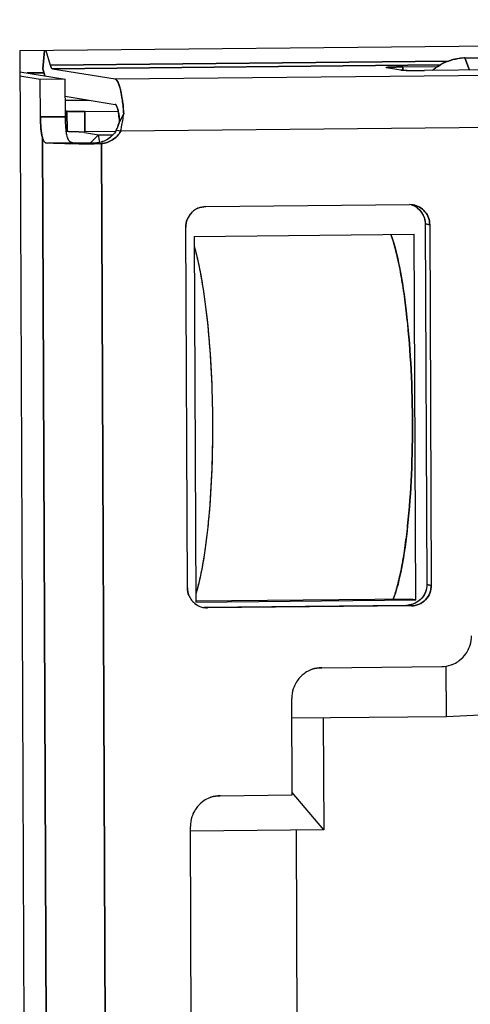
# Model space of a CAD drawing. Header units: millimetres. Extents: x 0 to 1750, y -1720 to 477.
# Tile 6 of 256: x 322.64 to 327.08, y -993.52 to -983.83. Entities that reach past the tile are written whole.
import ezdxf

# ---------------------------------------------------------------- set-up
doc = ezdxf.new("R2010")
doc.units = ezdxf.units.MM
doc.header["$LTSCALE"] = 92.51
for name, color, linetype in [('101304998_DXF_CONTINUOUS_LINE', 7, 'CONTINUOUS'), ('190611482_DXF_CONTINUOUS_LINE', 7, 'CONTINUOUS'), ('_101304998_1DXF_CONTINUOUS_LINE', 7, 'CONTINUOUS'), ('BREP_WITH_VODXF_CONTINUOUS_LINE', 7, 'CONTINUOUS'), ('DE-11-072043DXF_CONTINUOUS_LINE', 7, 'CONTINUOUS'), ('MANIFOLD_SOLDXF_CONTINUOUS_LINE', 7, 'CONTINUOUS')]:
    doc.layers.add(name, color=color, linetype=linetype)

msp = doc.modelspace()

# ---------------------------------------------------------------- linework, layer by layer
at = {"layer": '101304998_DXF_CONTINUOUS_LINE'}
for p, q in [((322.8885, -984.1313), (322.8705, -984.3105)), ((322.9019, -984.1311), (322.9445, -984.2735)), ((323.5827, -984.4111), (352.3109, -984.126)), ((326.8635, -984.2346), (322.9445, -984.2735)), ((327.0258, -984.2043), (329.9774, -984.175)), ((327.0258, -984.2043), (327.0708, -984.3228)), ((322.6451, -984.3398), (323.0926, -984.4128)), ((322.7184, -984.3518), (322.8823, -984.3501)), ((322.8705, -984.3105), (322.8912, -984.38)), ((322.967, -984.3106), (326.7828, -984.2727)), ((322.967, -984.3106), (323.5827, -984.4111)), ((326.3954, -984.3234), (326.2522, -984.3)), ((326.4132, -984.2922), (326.7571, -984.2888)), ((326.4133, -984.3233), (326.4132, -984.2922)), ((326.4581, -984.3265), (326.4247, -984.3255)), ((330.7601, -984.2862), (326.628, -984.3272)), ((322.8466, -984.4153), (322.6453, -984.3824)), ((323.0926, -984.4128), (322.8466, -984.4153)), ((322.8482, -984.7851), (322.8466, -984.4153)), ((323.0942, -984.7827), (323.0926, -984.4128)), ((323.0933, -984.5809), (323.5838, -984.6609)), ((323.0935, -984.621), (323.3249, -984.6187)), ((352.4026, -984.6403), (323.6385, -984.9258)), ((323.1092, -984.7282), (323.0939, -984.7257)), ((323.1101, -984.9281), (323.1092, -984.7282)), ((323.2836, -984.7312), (323.6135, -984.7279)), ((323.2836, -984.7312), (323.2845, -984.9311)), ((323.0942, -984.7827), (322.8482, -984.7851)), ((323.6266, -984.8328), (323.6683, -984.7548)), ((323.5874, -984.9281), (323.2845, -984.9311)), ((323.6385, -984.9258), (323.5938, -984.9185)), ((322.9448, -1002.7395), (322.867, -984.9879)), ((323.2832, -984.9388), (323.4187, -984.9609)), ((323.4187, -984.9609), (323.3413, -985.0407)), ((323.4187, -984.9609), (323.5634, -984.9595)), ((323.4319, -985.0345), (323.4187, -984.9609)), ((322.9167, -985.0421), (323.1892, -985.0394)), ((323.226, -985.0483), (323.1313, -985.0476)), ((323.404, -985.048), (323.3768, -985.0482)), ((323.3841, -985.0405), (323.4032, -985.0436)), ((323.4289, -985.0478), (323.404, -985.048)), ((323.4486, -985.0468), (323.526, -1002.7)), ((324.4746, -985.6672), (326.4816, -985.6473)), ((324.2942, -989.4173), (324.2787, -985.869)), ((326.6345, -985.8379), (326.6793, -985.8452)), ((326.6345, -985.8379), (326.6501, -989.3862)), ((326.6793, -985.8452), (326.6948, -989.3935)), ((324.3623, -985.9604), (326.5267, -985.9389)), ((324.3623, -985.9604), (324.378, -989.5587)), ((326.5425, -989.5372), (326.5267, -985.9389)), ((326.6948, -989.3935), (326.6501, -989.3862)), ((326.4888, -989.5285), (324.378, -989.5494)), ((324.378, -989.5587), (326.5425, -989.5372)), ((324.4588, -989.6079), (326.4542, -989.5881)), ((326.5425, -989.5372), (326.4888, -989.5285)), ((326.4989, -989.5954), (324.4919, -989.6153)), ((325.6161, -990.2039), (326.7967, -990.1922)), ((326.8427, -990.6837), (326.8405, -990.192)), ((325.3264, -991.4562), (325.3222, -990.5067)), ((325.3231, -990.6988), (326.8427, -990.6837)), ((325.6317, -990.6958), (325.6365, -991.7997)), ((326.8427, -990.6837), (327.2451, -990.6643)), ((324.618, -991.4632), (325.3264, -991.4562)), ((325.6365, -991.7997), (325.3263, -991.4315)), ((324.3426, -995.964), (324.3242, -991.766)), ((325.6365, -991.7997), (324.3247, -991.8128))]:
    msp.add_line(p, q, dxfattribs=at)
for centre, radius, start, end in [((327.0307, -984.6809), 0.4767, 90.58188, 95.75308), ((326.5308, -981.1636), 3.1638, 268.68347, 269.06671), ((326.5471, -980.1858), 4.1417, 269.06259, 269.35555), ((326.5617, -978.7688), 5.5587, 269.36876, 269.88318), ((326.564, -977.8848), 6.4428, 269.87909, 270.56896), ((327.0473, -984.7227), 0.5226, 127.19506, 130.62246), ((323.2365, -980.1029), 4.8284, 269.87086, 270.56922), ((323.3791, -984.7915), 0.2494, 326.75413, 329.40031), ((323.1686, -984.9815), 0.054, 219.33845, 229.91239), ((323.25, -974.4226), 10.6257, 269.12375, 269.36014), ((323.1931, -984.8679), 0.1715, 265.68455, 268.6853), ((323.2883, -969.4543), 15.5942, 269.77144, 270.1375), ((323.2871, -968.5625), 16.486, 270.13419, 270.31181), ((323.3823, -984.8004), 0.2401, 270.42411, 272.01045), ((323.3825, -984.8053), 0.2352, 272.00524, 275.21996), ((323.4268, -984.8082), 0.2396, 270.49003, 275.21877), ((324.4788, -985.866), 0.1995, 128.49447, 136.18488), ((324.478, -985.8649), 0.1981, 113.73333, 128.50414), ((326.4834, -985.8404), 0.1932, 80.67604, 90.52942), ((326.438, -985.835), 0.1952, 52.4728, 67.65994), ((324.4813, -985.868), 0.2026, 143.2243, 158.22573), ((324.4798, -985.8669), 0.2008, 136.20598, 143.21507), ((324.4941, -989.4173), 0.1998, 202.83323, 217.51835), ((324.4928, -989.4182), 0.1981, 217.53674, 221.70148), ((324.4913, -989.4195), 0.1962, 221.70246, 225.28943), ((324.4913, -989.4194), 0.1962, 225.29968, 232.41587), ((324.4907, -989.4203), 0.1952, 232.41148, 247.79081), ((326.4522, -989.395), 0.193, 270.59708, 278.45804), ((324.4903, -989.4202), 0.1952, 247.91133, 260.70288), ((324.4901, -989.4221), 0.1932, 260.67604, 270.52942), ((326.7834, -989.8904), 0.3071, 342.29038, 0.18516), ((326.7881, -989.8917), 0.3023, 307.06232, 324.60781), ((326.7867, -989.8911), 0.3038, 324.66759, 336.45352), ((326.7871, -989.8913), 0.3033, 336.45386, 342.24037), ((326.7935, -989.8993), 0.2929, 288.94707, 295.02738), ((326.7918, -989.8958), 0.2968, 295.04179, 306.97587), ((325.6247, -990.5044), 0.3023, 127.11086, 144.6559), ((325.621, -990.5003), 0.2968, 115.05645, 127.02465), ((325.6193, -990.4968), 0.293, 109.11991, 115.0417), ((325.6261, -990.505), 0.3038, 144.71581, 156.46776), ((325.6293, -990.5057), 0.3071, 162.45688, 180.18562), ((325.6256, -990.5048), 0.3033, 156.46804, 162.40906), ((324.6266, -991.7637), 0.3023, 127.11086, 144.6559), ((324.623, -991.7596), 0.2968, 115.05645, 127.02465), ((324.6213, -991.7562), 0.293, 109.11991, 115.0417), ((324.628, -991.7643), 0.3038, 144.71581, 156.46776), ((324.6313, -991.765), 0.3071, 162.45688, 180.18562), ((324.6276, -991.7641), 0.3033, 156.46804, 162.40906)]:
    msp.add_arc(centre, radius, start, end, dxfattribs=at)
for points, knots in [([(326.7314, -984.3065), (326.7497, -984.2926), (326.8255, -984.2425), (326.9153, -984.2134), (326.9829, -984.2066)], [0, 0, 0, 0, 0.252214, 1, 1, 1, 1]), ([(322.9445, -984.2735), (322.9472, -984.2827), (322.9516, -984.2961), (322.9619, -984.3097), (322.967, -984.3106)], [0, 0, 0, 0, 0.649203, 1, 1, 1, 1]), ([(326.249, -984.2989), (326.249, -984.2983), (326.252, -984.298), (326.2558, -984.2971), (326.2639, -984.2965), (326.2793, -984.2954), (326.3052, -984.2944), (326.3275, -984.2937), (326.3401, -984.2934)], [0, 0, 0, 0, 0.018799, 0.069868, 0.153638, 0.268597, 0.584844, 1, 1, 1, 1]), ([(326.2522, -984.3), (326.2514, -984.2999), (326.2505, -984.2997), (326.249, -984.2992), (326.249, -984.2989)], [0, 0, 0, 0, 0.718122, 1, 1, 1, 1]), ([(326.3401, -984.2934), (326.3458, -984.2933), (326.3702, -984.2927), (326.3945, -984.2924), (326.4132, -984.2922)], [0, 0, 0, 0, 0.234628, 1, 1, 1, 1]), ([(326.4247, -984.3255), (326.4214, -984.3253), (326.4116, -984.3248), (326.4018, -984.3244), (326.3954, -984.3234)], [0, 0, 0, 0, 0.342234, 1, 1, 1, 1]), ([(323.6683, -984.7548), (323.6652, -984.7094), (323.6574, -984.6272), (323.639, -984.5214), (323.6191, -984.4534), (323.5994, -984.4203), (323.5879, -984.4119), (323.5827, -984.4111)], [0, 0, 0, 0, 0.376825, 0.681977, 0.89079, 0.956231, 1, 1, 1, 1]), ([(323.2836, -984.7312), (323.2462, -984.7315), (323.1952, -984.7318), (323.1371, -984.73), (323.1163, -984.7294), (323.1092, -984.7282)], [0, 0, 0, 0, 0.643056, 0.876382, 1, 1, 1, 1]), ([(323.5838, -984.6609), (323.5875, -984.6616), (323.5955, -984.6695), (323.5994, -984.6786), (323.6017, -984.6845)], [0, 0, 0, 0, 0.373365, 1, 1, 1, 1]), ([(323.6167, -984.7447), (323.6178, -984.7514), (323.6222, -984.7806), (323.625, -984.81), (323.6266, -984.8328)], [0, 0, 0, 0, 0.22835, 1, 1, 1, 1]), ([(322.867, -984.9879), (322.8601, -984.9583), (322.8514, -984.8906), (322.8484, -984.8226), (322.8482, -984.7851)], [0, 0, 0, 0, 0.447683, 1, 1, 1, 1]), ([(323.1029, -984.927), (323.1015, -984.9159), (323.0963, -984.868), (323.0943, -984.8197), (323.0942, -984.7827)], [0, 0, 0, 0, 0.231638, 1, 1, 1, 1]), ([(323.5938, -984.9185), (323.5967, -984.9113), (323.6081, -984.8829), (323.6188, -984.8542), (323.6266, -984.8328)], [0, 0, 0, 0, 0.255225, 1, 1, 1, 1]), ([(323.6385, -984.9258), (323.6414, -984.9113), (323.6525, -984.8545), (323.662, -984.7974), (323.6683, -984.7548)], [0, 0, 0, 0, 0.254663, 1, 1, 1, 1]), ([(323.113, -984.9855), (323.1119, -984.9812), (323.1078, -984.9618), (323.1048, -984.9423), (323.1029, -984.927)], [0, 0, 0, 0, 0.223329, 1, 1, 1, 1]), ([(323.1319, -984.9297), (323.1294, -984.9296), (323.1222, -984.9292), (323.1148, -984.9289), (323.1101, -984.9281)], [0, 0, 0, 0, 0.342064, 1, 1, 1, 1]), ([(323.2257, -984.9313), (323.2164, -984.9313), (323.1852, -984.9311), (323.1539, -984.9307), (323.1319, -984.9297)], [0, 0, 0, 0, 0.296195, 1, 1, 1, 1]), ([(323.5877, -984.9283), (323.5675, -984.9591), (323.5129, -985.0124), (323.4403, -985.0362), (323.4039, -985.0395)], [0, 0, 0, 0, 0.501859, 1, 1, 1, 1]), ([(323.6385, -984.9258), (323.6188, -984.9591), (323.5632, -985.0173), (323.4869, -985.0433), (323.4486, -985.0468)], [0, 0, 0, 0, 0.501888, 1, 1, 1, 1]), ([(322.867, -984.988), (322.8703, -985.0021), (322.8786, -985.0288), (322.9051, -985.0414), (322.9167, -985.0421)], [0, 0, 0, 0, 0.554734, 1, 1, 1, 1]), ([(323.0875, -985.047), (323.0704, -985.0467), (323.0134, -985.0457), (322.9565, -985.0442), (322.9167, -985.0421)], [0, 0, 0, 0, 0.300524, 1, 1, 1, 1]), ([(323.1892, -985.0394), (323.2033, -985.0397), (323.2683, -985.0408), (323.3332, -985.0409), (323.3841, -985.0405)], [0, 0, 0, 0, 0.217306, 1, 1, 1, 1]), ([(326.5147, -985.6498), (326.5592, -985.6571), (326.6461, -985.7059), (326.6791, -985.7996), (326.6793, -985.8452)], [0, 0, 0, 0, 0.497411, 1, 1, 1, 1]), ([(326.557, -985.6802), (326.5807, -985.6984), (326.6204, -985.7468), (326.6344, -985.8077), (326.6345, -985.8379)], [0, 0, 0, 0, 0.49813, 1, 1, 1, 1]), ([(326.2971, -985.9399), (326.3343, -986.0435), (326.3939, -986.2935), (326.456, -986.7161), (326.497, -987.2155), (326.5136, -987.7534), (326.5041, -988.2887), (326.4699, -988.7807), (326.4135, -989.1913), (326.3571, -989.4323), (326.3206, -989.5305)], [0, 0, 0, 0, 0.091148, 0.211758, 0.353372, 0.505554, 0.656957, 0.7963, 0.91335, 1, 1, 1, 1]), ([(324.3624, -986.0629), (324.392, -986.1668), (324.4415, -986.4045), (324.5151, -986.9571), (324.5532, -987.7229), (324.5321, -988.4905), (324.4709, -989.0488), (324.4268, -989.2904), (324.3997, -989.3968)], [0, 0, 0, 0, 0.096597, 0.216511, 0.498199, 0.780855, 0.901917, 1, 1, 1, 1]), ([(326.6501, -989.3862), (326.6503, -989.433), (326.6164, -989.5296), (326.5264, -989.5792), (326.4806, -989.586)], [0, 0, 0, 0, 0.502342, 1, 1, 1, 1]), ([(326.6948, -989.3935), (326.695, -989.4445), (326.6542, -989.5504), (326.5493, -989.5949), (326.4989, -989.5954)], [0, 0, 0, 0, 0.502776, 1, 1, 1, 1]), ([(324.3997, -989.3968), (324.3979, -989.4038), (324.3909, -989.4307), (324.3834, -989.4575), (324.3774, -989.4771)], [0, 0, 0, 0, 0.260255, 1, 1, 1, 1])]:
    msp.add_open_spline(points, degree=3, knots=knots, dxfattribs=at)
for points in [[(323.6017, -984.6845), (323.6038, -984.6898), (323.6055, -984.6952), (323.6071, -984.7007)], [(323.6071, -984.7007), (323.609, -984.7074), (323.6107, -984.7142), (323.6122, -984.7211)], [(323.6122, -984.7211), (323.6139, -984.7289), (323.6154, -984.7368), (323.6167, -984.7447)], [(323.113, -984.9855), (323.1147, -984.9929), (323.1172, -985.0002), (323.1208, -985.0068)], [(323.1208, -985.0068), (323.1226, -985.01), (323.1246, -985.013), (323.1269, -985.0158)], [(323.1338, -985.0229), (323.1393, -985.0275), (323.1458, -985.031), (323.1525, -985.0334)], [(323.1525, -985.0334), (323.1552, -985.0344), (323.1579, -985.0352), (323.1607, -985.0359)], [(323.1607, -985.0359), (323.1671, -985.0375), (323.1737, -985.0384), (323.1802, -985.0389)], [(324.3983, -985.6836), (324.4221, -985.6732), (324.4486, -985.6674), (324.4746, -985.6672)], [(324.2787, -985.869), (324.2786, -985.8432), (324.2836, -985.8168), (324.2932, -985.7928)], [(324.31, -989.4948), (324.2998, -989.4705), (324.2943, -989.4437), (324.2942, -989.4173)], [(325.5234, -990.22), (325.553, -990.2097), (325.5847, -990.2042), (325.6161, -990.2039)], [(326.7967, -990.1922), (326.8278, -990.1919), (326.8592, -990.1864), (326.8886, -990.1763)], [(324.5253, -991.4794), (324.555, -991.4691), (324.5867, -991.4636), (324.618, -991.4632)]]:
    msp.add_open_spline(points, degree=3, dxfattribs=at)
at = {"layer": '190611482_DXF_CONTINUOUS_LINE'}
msp.add_line((325.3632, -991.8025), (325.3808, -995.8132), dxfattribs=at)
at = {"layer": '_101304998_1DXF_CONTINUOUS_LINE'}
for p, q in [((327.0258, -984.2043), (329.9774, -984.175)), ((327.0708, -984.3228), (327.0258, -984.2043)), ((322.8823, -984.3501), (322.7184, -984.3518)), ((323.0935, -984.621), (323.3249, -984.6187)), ((323.1092, -984.7282), (323.0939, -984.7257)), ((323.1092, -984.7282), (323.1101, -984.9281)), ((323.2836, -984.7312), (323.6135, -984.7279)), ((323.2845, -984.9311), (323.2836, -984.7312)), ((323.5874, -984.9281), (323.2845, -984.9311))]:
    msp.add_line(p, q, dxfattribs=at)
for centre, radius, start, end in [((327.0307, -984.6828), 0.4785, 90.57674, 95.72855), ((323.2364, -980.0817), 4.8496, 269.87251, 270.56783)]:
    msp.add_arc(centre, radius, start, end, dxfattribs=at)
for points, knots in [([(326.9829, -984.2066), (326.9326, -984.2117), (326.8326, -984.238), (326.7454, -984.2932), (326.7068, -984.3264)], [0, 0, 0, 0, 0.498264, 1, 1, 1, 1]), ([(323.1092, -984.7282), (323.1119, -984.7287), (323.1191, -984.7292), (323.1323, -984.7299), (323.1504, -984.7305), (323.1818, -984.7312), (323.2267, -984.7315), (323.2641, -984.7314), (323.2836, -984.7312)], [0, 0, 0, 0, 0.046507, 0.12361, 0.228419, 0.356934, 0.664655, 1, 1, 1, 1]), ([(323.1319, -984.9297), (323.1274, -984.9295), (323.1201, -984.9291), (323.1128, -984.9286), (323.1101, -984.9281)], [0, 0, 0, 0, 0.624334, 1, 1, 1, 1]), ([(323.2257, -984.9313), (323.2164, -984.9313), (323.1852, -984.9311), (323.1539, -984.9307), (323.1319, -984.9297)], [0, 0, 0, 0, 0.296066, 1, 1, 1, 1])]:
    msp.add_open_spline(points, degree=3, knots=knots, dxfattribs=at)
at = {"layer": 'BREP_WITH_VODXF_CONTINUOUS_LINE'}
for points, knots in [([(326.3206, -989.5306), (326.3371, -989.4862), (326.3672, -989.3858), (326.4042, -989.2184), (326.4367, -989.0223), (326.4744, -988.7149), (326.5041, -988.2898), (326.5136, -987.7547), (326.4971, -987.217), (326.4618, -986.7865), (326.4202, -986.4723), (326.3851, -986.2693), (326.3458, -986.0942), (326.3145, -985.9883), (326.2976, -985.941)], [0, 0, 0, 0, 0.039145, 0.086647, 0.141795, 0.20365, 0.342916, 0.494255, 0.646401, 0.788018, 0.851569, 0.908707, 0.958446, 1, 1, 1, 1]), ([(324.3628, -986.0641), (324.3771, -986.1146), (324.4039, -986.2243), (324.4515, -986.4733), (324.4976, -986.8314), (324.5321, -987.2998), (324.5453, -987.7967), (324.5365, -988.2899), (324.5107, -988.6837), (324.4782, -988.9725), (324.4501, -989.1616), (324.4178, -989.3277), (324.3918, -989.4296), (324.3777, -989.476)], [0, 0, 0, 0, 0.045815, 0.098464, 0.221122, 0.360606, 0.50823, 0.65472, 0.790883, 0.852415, 0.9083, 0.957719, 1, 1, 1, 1])]:
    msp.add_open_spline(points, degree=3, knots=knots, dxfattribs=at)
at = {"layer": 'DE-11-072043DXF_CONTINUOUS_LINE'}
for p, q in [((353.4876, -983.8276), (322.6442, -984.1337)), ((322.6442, -984.1337), (322.7296, -1003.6244))]:
    msp.add_line(p, q, dxfattribs=at)
at = {"layer": 'MANIFOLD_SOLDXF_CONTINUOUS_LINE'}
for p, q in [((322.8705, -984.3105), (322.8885, -984.1313)), ((322.9019, -984.1311), (322.9445, -984.2735)), ((323.5827, -984.4111), (352.3109, -984.126)), ((322.9445, -984.2735), (326.8635, -984.2346)), ((322.6451, -984.3398), (323.0926, -984.4128)), ((322.8912, -984.38), (322.8705, -984.3105)), ((326.7828, -984.2727), (322.967, -984.3106)), ((322.967, -984.3106), (323.5827, -984.4111)), ((326.249, -984.2989), (326.2522, -984.3)), ((326.3954, -984.3234), (326.2522, -984.3)), ((326.4132, -984.2922), (326.7571, -984.2888)), ((326.4132, -984.2922), (326.4133, -984.3249)), ((326.4238, -984.3254), (326.4247, -984.3255)), ((326.4774, -984.3269), (326.4793, -984.3269)), ((326.5488, -984.3275), (326.5504, -984.3275)), ((330.7601, -984.2862), (326.628, -984.3272)), ((322.8466, -984.4153), (322.6453, -984.3824)), ((323.0926, -984.4128), (322.8466, -984.4153)), ((322.8482, -984.7851), (322.8466, -984.4153)), ((323.0942, -984.7827), (323.0926, -984.4128)), ((323.0933, -984.5809), (323.5838, -984.6609)), ((352.4026, -984.6403), (323.6385, -984.9258)), ((322.8482, -984.7851), (323.0942, -984.7827)), ((323.6683, -984.7548), (323.6266, -984.8328)), ((323.6385, -984.9258), (323.5938, -984.9185)), ((322.867, -984.9879), (322.9448, -1002.7395)), ((323.2832, -984.9388), (323.4187, -984.9609)), ((323.3413, -985.0407), (323.4187, -984.9609)), ((323.4187, -984.9609), (323.5634, -984.9595)), ((323.432, -985.0351), (323.4187, -984.9609)), ((323.1892, -985.0394), (322.9167, -985.0421)), ((323.3382, -985.0483), (323.3155, -985.0484)), ((323.3609, -985.0483), (323.3382, -985.0483)), ((323.3841, -985.0481), (323.3609, -985.0483)), ((323.3841, -985.0405), (323.4032, -985.0436)), ((323.4039, -985.048), (323.3841, -985.0481)), ((323.4062, -985.048), (323.4039, -985.048)), ((323.4289, -985.0478), (323.4062, -985.048)), ((323.526, -1002.7), (323.4486, -985.0468)), ((324.4746, -985.6672), (326.4816, -985.6473)), ((324.2942, -989.4173), (324.2787, -985.869)), ((326.6793, -985.8452), (326.6345, -985.8379)), ((326.6345, -985.8379), (326.6501, -989.3862)), ((326.6793, -985.8452), (326.6948, -989.3935)), ((324.3623, -985.9604), (326.5267, -985.9389)), ((324.3623, -985.9604), (324.378, -989.5587)), ((326.5425, -989.5372), (326.5267, -985.9389)), ((326.6501, -989.3862), (326.6948, -989.3935)), ((326.4888, -989.5285), (324.378, -989.5494)), ((324.378, -989.5587), (326.5425, -989.5372)), ((324.4588, -989.6079), (326.4542, -989.5881)), ((326.4989, -989.5954), (326.4542, -989.5881)), ((326.5425, -989.5372), (326.4888, -989.5285)), ((326.4989, -989.5954), (324.4919, -989.6153)), ((325.6161, -990.2039), (326.7967, -990.1922)), ((326.8427, -990.6837), (326.8405, -990.1879)), ((325.3264, -991.4562), (325.3222, -990.5067)), ((325.3231, -990.6988), (326.8427, -990.6837)), ((325.6317, -990.6958), (325.6365, -991.7997)), ((326.8427, -990.6837), (327.2451, -990.6643)), ((324.618, -991.4632), (325.3264, -991.4562)), ((325.6365, -991.7997), (325.3263, -991.4315)), ((324.3426, -995.964), (324.3242, -991.766)), ((325.6365, -991.7997), (324.3244, -991.8128))]:
    msp.add_line(p, q, dxfattribs=at)
for centre, radius, start, end in [((326.5639, -977.858), 6.4696, 269.88064, 270.56768), ((319.3021, -983.2514), 4.6046, 339.79051, 339.91304), ((321.9923, -984.2651), 1.7296, 337.80616, 338.15165), ((323.1767, -984.9761), 0.0637, 208.78738, 209.55179), ((323.1687, -984.9816), 0.0541, 219.26402, 229.7994), ((323.1932, -984.8637), 0.1757, 265.79021, 268.68686), ((323.2744, -981.4614), 3.5789, 268.63534, 268.9127), ((323.2883, -969.176), 15.8724, 269.85576, 270.09846), ((323.3235, -976.8838), 8.1569, 270.26642, 270.4255), ((323.3824, -984.8036), 0.2369, 270.40979, 275.2106), ((323.4268, -984.8082), 0.2396, 270.49023, 275.21903), ((324.4789, -985.866), 0.1995, 128.50459, 135.54178), ((324.4781, -985.8652), 0.1984, 113.73414, 128.48033), ((324.4772, -985.8635), 0.1964, 113.22496, 113.68842), ((326.4835, -985.8412), 0.194, 80.74303, 90.55838), ((326.4388, -985.8335), 0.1935, 70.21653, 73.31726), ((326.4385, -985.8342), 0.1943, 63.4525, 70.20961), ((326.4383, -985.8345), 0.1947, 56.71111, 63.448), ((326.4378, -985.8353), 0.1957, 49.98538, 56.70638), ((324.4817, -985.8681), 0.203, 157.78262, 158.24075), ((324.4794, -985.8666), 0.2003, 135.54001, 136.19021), ((324.495, -989.417), 0.2007, 202.36298, 202.81984), ((324.4944, -989.4171), 0.2001, 202.83393, 217.4948), ((324.4922, -989.4186), 0.1975, 217.5403, 221.62589), ((324.492, -989.4188), 0.1972, 221.62815, 224.63216), ((324.4919, -989.4189), 0.197, 224.6326, 225.29005), ((326.4522, -989.3945), 0.1936, 270.57115, 273.98588), ((324.4902, -989.4213), 0.1941, 247.35785, 260.71105), ((324.49, -989.4214), 0.194, 260.74303, 270.55838), ((326.7838, -989.8904), 0.3068, 342.28176, 0.19602), ((326.7885, -989.8921), 0.3018, 307.04769, 324.62236), ((326.7866, -989.891), 0.3039, 324.6752, 336.45483), ((326.7857, -989.8907), 0.3048, 336.46594, 342.2241), ((326.7929, -989.8979), 0.2944, 288.96501, 295.01486), ((326.7917, -989.8956), 0.297, 295.04031, 306.96836), ((325.6243, -990.504), 0.3018, 127.09631, 144.67053), ((325.6211, -990.5004), 0.297, 115.05505, 127.01699), ((325.6199, -990.4982), 0.2944, 109.13658, 115.02933), ((325.6194, -990.4975), 0.2936, 90.64345, 109.08528), ((326.7934, -989.8986), 0.2936, 270.64156, 288.91472), ((325.6262, -990.505), 0.3039, 144.72326, 156.46915), ((325.629, -990.5056), 0.3067, 162.44776, 180.19738), ((325.6271, -990.5053), 0.3048, 156.48026, 162.39154), ((324.6263, -991.7634), 0.3018, 127.09631, 144.67053), ((324.623, -991.7598), 0.297, 115.05505, 127.01699), ((324.6218, -991.7575), 0.2944, 109.13658, 115.02933), ((324.6213, -991.7569), 0.2936, 90.64345, 109.08528), ((324.6282, -991.7644), 0.3039, 144.72326, 156.46915), ((324.6309, -991.765), 0.3067, 162.44776, 180.19738), ((324.629, -991.7647), 0.3048, 156.48026, 162.39154)]:
    msp.add_arc(centre, radius, start, end, dxfattribs=at)
for points, knots in [([(322.9445, -984.2735), (322.946, -984.2786), (322.9491, -984.2878), (322.9545, -984.2994), (322.96, -984.3072), (322.9648, -984.3102), (322.967, -984.3106)], [0, 0, 0, 0, 0.361372, 0.644772, 0.852474, 1, 1, 1, 1]), ([(326.3195, -984.2939), (326.3102, -984.2942), (326.2936, -984.2948), (326.2743, -984.2958), (326.2623, -984.2966), (326.2562, -984.2972), (326.252, -984.2978), (326.2499, -984.2982), (326.2493, -984.2986)], [0, 0, 0, 0, 0.399271, 0.706521, 0.821565, 0.90925, 0.968806, 1, 1, 1, 1]), ([(326.4132, -984.2922), (326.4047, -984.2923), (326.3735, -984.2926), (326.3423, -984.2933), (326.3195, -984.2939)], [0, 0, 0, 0, 0.271106, 1, 1, 1, 1]), ([(326.3954, -984.3234), (326.3989, -984.3239), (326.4084, -984.3247), (326.4179, -984.3252), (326.4238, -984.3254)], [0, 0, 0, 0, 0.376537, 1, 1, 1, 1]), ([(326.4247, -984.3255), (326.4284, -984.3256), (326.446, -984.3263), (326.4636, -984.3267), (326.4774, -984.3269)], [0, 0, 0, 0, 0.211936, 1, 1, 1, 1]), ([(326.4793, -984.3269), (326.4847, -984.327), (326.5079, -984.3273), (326.531, -984.3275), (326.5488, -984.3275)], [0, 0, 0, 0, 0.233346, 1, 1, 1, 1]), ([(323.5827, -984.4111), (323.5912, -984.4125), (323.6029, -984.4254), (323.6137, -984.4458), (323.6231, -984.4695), (323.6318, -984.4985), (323.6435, -984.5472), (323.6501, -984.5865), (323.654, -984.6143)], [0, 0, 0, 0, 0.116692, 0.207125, 0.321309, 0.459022, 0.619195, 1, 1, 1, 1]), ([(323.654, -984.6143), (323.6556, -984.6252), (323.6616, -984.6719), (323.6659, -984.7188), (323.6683, -984.7548)], [0, 0, 0, 0, 0.234567, 1, 1, 1, 1]), ([(323.6017, -984.6844), (323.5994, -984.6786), (323.5955, -984.6695), (323.5875, -984.6616), (323.5838, -984.6609)], [0, 0, 0, 0, 0.62667, 1, 1, 1, 1]), ([(323.6071, -984.7007), (323.6067, -984.6992), (323.605, -984.6937), (323.6032, -984.6883), (323.6017, -984.6844)], [0, 0, 0, 0, 0.269842, 1, 1, 1, 1]), ([(323.6122, -984.7211), (323.6118, -984.7193), (323.6102, -984.7124), (323.6085, -984.7056), (323.6071, -984.7007)], [0, 0, 0, 0, 0.265574, 1, 1, 1, 1]), ([(323.6167, -984.7447), (323.6163, -984.7426), (323.615, -984.7347), (323.6134, -984.7269), (323.6122, -984.7211)], [0, 0, 0, 0, 0.261899, 1, 1, 1, 1]), ([(323.6266, -984.8328), (323.6261, -984.8248), (323.6237, -984.7954), (323.6203, -984.766), (323.6167, -984.7447)], [0, 0, 0, 0, 0.269824, 1, 1, 1, 1]), ([(322.8482, -984.7851), (322.8484, -984.8226), (322.8507, -984.8768), (322.8585, -984.9444), (322.8638, -984.9744), (322.867, -984.9879)], [0, 0, 0, 0, 0.552149, 0.79544, 1, 1, 1, 1]), ([(323.1031, -984.9289), (323.1017, -984.9177), (323.0964, -984.8691), (323.0943, -984.8202), (323.0942, -984.7827)], [0, 0, 0, 0, 0.231077, 1, 1, 1, 1]), ([(323.6385, -984.9258), (323.6414, -984.9113), (323.6525, -984.8545), (323.662, -984.7974), (323.6683, -984.7548)], [0, 0, 0, 0, 0.254663, 1, 1, 1, 1]), ([(323.113, -984.9855), (323.112, -984.9813), (323.1079, -984.9626), (323.105, -984.9436), (323.1031, -984.9289)], [0, 0, 0, 0, 0.224272, 1, 1, 1, 1]), ([(323.5938, -984.9185), (323.574, -984.9518), (323.5184, -985.01), (323.4422, -985.036), (323.4039, -985.0395)], [0, 0, 0, 0, 0.501888, 1, 1, 1, 1]), ([(323.4486, -985.0468), (323.4869, -985.0433), (323.5632, -985.0173), (323.6188, -984.9591), (323.6385, -984.9258)], [0, 0, 0, 0, 0.498112, 1, 1, 1, 1]), ([(323.6232, -984.842), (323.6212, -984.8475), (323.6129, -984.8699), (323.6044, -984.8921), (323.5977, -984.9088)], [0, 0, 0, 0, 0.244851, 1, 1, 1, 1]), ([(322.867, -984.9879), (322.8688, -984.9957), (322.8731, -985.0097), (322.8837, -985.0276), (322.8988, -985.0392), (322.9107, -985.0417), (322.9167, -985.0421)], [0, 0, 0, 0, 0.300813, 0.551798, 0.77381, 1, 1, 1, 1]), ([(323.113, -984.9855), (323.1134, -984.9874), (323.1153, -984.9948), (323.1181, -985.0019), (323.1208, -985.0068)], [0, 0, 0, 0, 0.262893, 1, 1, 1, 1]), ([(323.1338, -985.0229), (323.1351, -985.024), (323.1408, -985.0284), (323.1474, -985.0316), (323.1525, -985.0335)], [0, 0, 0, 0, 0.243027, 1, 1, 1, 1]), ([(323.1213, -985.0475), (323.082, -985.047), (323.0138, -985.0458), (322.9457, -985.0436), (322.9167, -985.0421)], [0, 0, 0, 0, 0.575039, 1, 1, 1, 1]), ([(323.2483, -985.0484), (323.2373, -985.0483), (323.195, -985.0482), (323.1526, -985.0478), (323.1213, -985.0475)], [0, 0, 0, 0, 0.259028, 1, 1, 1, 1]), ([(323.1607, -985.0359), (323.1623, -985.0363), (323.1687, -985.0377), (323.1753, -985.0386), (323.1803, -985.0389)], [0, 0, 0, 0, 0.238799, 1, 1, 1, 1]), ([(323.2065, -985.0397), (323.2182, -985.0399), (323.2698, -985.0407), (323.3214, -985.0408), (323.3614, -985.0406)], [0, 0, 0, 0, 0.225459, 1, 1, 1, 1]), ([(326.6793, -985.8452), (326.6792, -985.822), (326.6709, -985.7754), (326.6355, -985.7142), (326.5816, -985.6691), (326.5373, -985.6535), (326.5147, -985.6498)], [0, 0, 0, 0, 0.251867, 0.5025, 0.751715, 1, 1, 1, 1]), ([(326.5636, -985.6855), (326.5855, -985.7039), (326.6217, -985.7511), (326.6344, -985.8091), (326.6345, -985.8379)], [0, 0, 0, 0, 0.498358, 1, 1, 1, 1]), ([(326.6501, -989.3862), (326.6502, -989.4113), (326.6409, -989.4618), (326.6006, -989.527), (326.5396, -989.5727), (326.4903, -989.5859), (326.4657, -989.5876)], [0, 0, 0, 0, 0.251528, 0.502437, 0.75193, 1, 1, 1, 1]), ([(326.4989, -989.5954), (326.5245, -989.5951), (326.5764, -989.5841), (326.6416, -989.5389), (326.6849, -989.4721), (326.6949, -989.4195), (326.6948, -989.3935)], [0, 0, 0, 0, 0.247993, 0.497432, 0.748374, 1, 1, 1, 1])]:
    msp.add_open_spline(points, degree=3, knots=knots, dxfattribs=at)
for points in [[(323.1212, -985.0076), (323.1229, -985.0105), (323.1247, -985.0132), (323.1268, -985.0158)], [(323.1525, -985.0335), (323.1552, -985.0344), (323.1579, -985.0353), (323.1607, -985.0359)], [(324.4746, -985.6672), (324.4491, -985.6674), (324.4232, -985.6729), (324.3997, -985.683)], [(324.2932, -985.7928), (324.2836, -985.8168), (324.2786, -985.8432), (324.2787, -985.869)], [(324.3349, -985.7279), (324.3175, -985.7461), (324.3033, -985.768), (324.2938, -985.7913)], [(324.2942, -989.4173), (324.2943, -989.4432), (324.2996, -989.4694), (324.3094, -989.4933)], [(324.3533, -989.5589), (324.371, -989.5765), (324.3925, -989.5908), (324.4155, -989.6004)]]:
    msp.add_open_spline(points, degree=3, dxfattribs=at)

doc.saveas('drawing.dxf')
